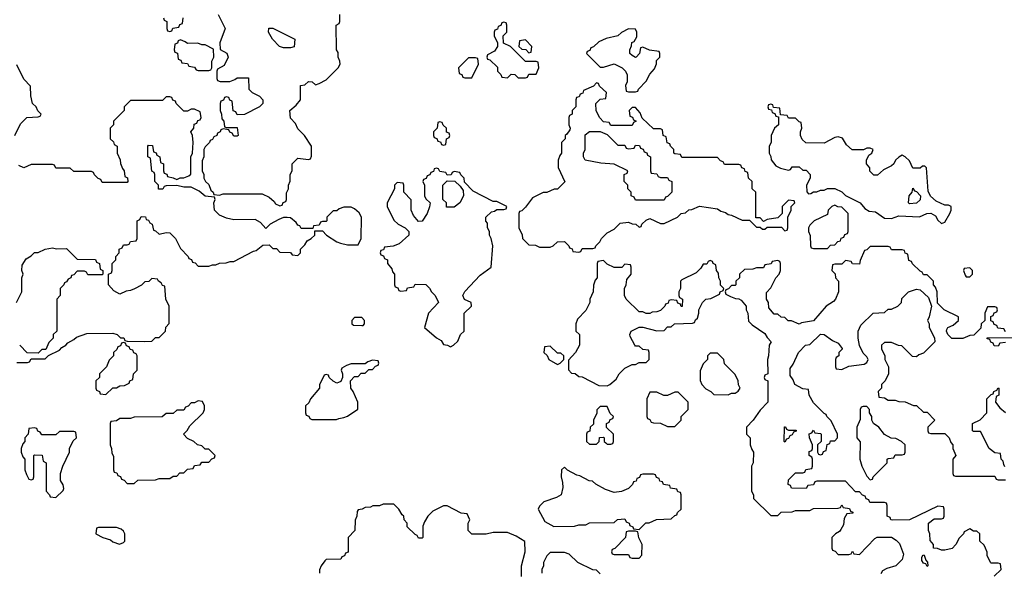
# Model space of a CAD drawing. Header units: inches. Extents: x 2701622 to 2964296, y 496201 to 720542.
# Tile 251 of 256: x 2903786 to 2909324, y 694500 to 697600. Entities that reach past the tile are written whole.
import ezdxf

# ---------------------------------------------------------------- set-up
doc = ezdxf.new("R2010")
doc.units = ezdxf.units.IN
doc.header["$MEASUREMENT"] = 0
doc.layers.add('C9609', color=7, linetype='Continuous')

msp = doc.modelspace()

# ---------------------------------------------------------------- linework, layer by layer
at = {"layer": 'C9609', "color": 4, "elevation": 4}
for points in [[(2904902, 697630), (2904942, 697550), (2904911.3, 697470), (2904912.7, 697432.7), (2904951.2, 697411.1), (2904958, 697390), (2904936.9, 697343.1), (2904898, 697322), (2904894, 697310), (2904894, 697270), (2904898, 697258), (2904912.7, 697252.7), (2904967.3, 697252.7), (2904996.4, 697263.6), (2905010, 697274), (2905072.7, 697272.7), (2905074, 697210), (2905094, 697190), (2905134, 697170), (2905154, 697150), (2905154, 697130), (2905134, 697110), (2905050, 697068), (2905010, 697066), (2905002, 697082), (2904987.3, 697087.3), (2904982, 697142), (2904967.3, 697147.3), (2904962, 697162), (2904950, 697166), (2904938, 697162), (2904932.7, 697147.3), (2904918, 697142), (2904914, 697130), (2904914, 697090), (2904922, 697070), (2904923.6, 697043.6), (2904934, 697030), (2904938, 696998), (2904950, 696994), (2905010, 696994), (2905014, 696950), (2905010, 696946), (2904990, 696946), (2904982, 696962), (2904967.3, 696967.3), (2904962, 696982), (2904930, 696986), (2904918, 696982), (2904914, 696970), (2904898, 696962), (2904894, 696950), (2904878, 696942), (2904870, 696926), (2904858, 696922), (2904854, 696910), (2904830, 696886), (2904822, 696870), (2904822, 696830), (2904812.7, 696807.3), (2904812, 696790), (2904812, 696750), (2904822, 696730), (2904822, 696710), (2904831.6, 696691.6), (2904850, 696674), (2904862, 696642), (2904874, 696630), (2904878, 696618), (2904910, 696614), (2904930, 696622), (2905150, 696622), (2905190, 696602), (2905218, 696578), (2905225.4, 696565.4), (2905250, 696554), (2905262, 696558), (2905267.3, 696572.7), (2905282, 696578), (2905286, 696590), (2905287.3, 696627.3), (2905298, 696650), (2905298, 696670), (2905307.3, 696692.7), (2905308, 696730), (2905318, 696750), (2905318, 696790), (2905350, 696822), (2905410, 696814), (2905422, 696818), (2905427.3, 696832.7), (2905428, 696890), (2905388.4, 696948.4), (2905350, 696986), (2905336.4, 697016.4), (2905310, 697046), (2905306, 697090), (2905340.4, 697119.6), (2905366, 697150), (2905366, 697230), (2905390, 697234), (2905410, 697252), (2905431.6, 697251.6), (2905450, 697234), (2905470, 697242), (2905510, 697262), (2905578, 697330), (2905588, 697350), (2905587.3, 697367.3), (2905578, 697390), (2905576.4, 697416.4), (2905568, 697430), (2905566, 697570), (2905582, 697578), (2905586, 697590), (2905586, 697630)], [(2904594, 697610), (2904598, 697598), (2904614, 697590), (2904614, 697550), (2904618, 697538), (2904630, 697534), (2904642, 697538), (2904647.3, 697552.7), (2904682, 697558), (2904687.3, 697572.7), (2904702, 697578), (2904706, 697610)], [(2903758, 696950), (2903790, 697014), (2903826, 697050), (2903890, 697054), (2903902, 697058), (2903906, 697070), (2903887.3, 697087.3), (2903878, 697110), (2903858, 697130), (2903848.4, 697171.6), (2903847.3, 697227.3), (2903810, 697266), (2903770, 697346)], [(2903770, 695674), (2903830, 695674), (2903842, 695678), (2903850, 695694), (2903930, 695694), (2903947.3, 695712.7), (2904010, 695742), (2904023.1, 695756.9), (2904046, 695770), (2904056.4, 695783.6), (2904090, 695802), (2904104.7, 695815.3), (2904163.1, 695836.9), (2904310, 695838), (2904334, 695830), (2904352.7, 695812.7), (2904371.6, 695811.6), (2904378, 695798), (2904390, 695794), (2904490, 695792), (2904530, 695794), (2904550, 695814), (2904570, 695814), (2904606, 695850), (2904608.4, 695871.6), (2904627.3, 695892.7), (2904626, 695990), (2904608, 696030), (2904602, 696102), (2904590, 696106), (2904582, 696122), (2904566, 696130), (2904562, 696142), (2904530, 696146), (2904511.6, 696128.4), (2904490, 696126), (2904471.6, 696108.4), (2904431.6, 696088.4), (2904410, 696078), (2904385.4, 696074.6), (2904350, 696058), (2904316.4, 696076.4), (2904286, 696110), (2904286, 696170), (2904302, 696178), (2904306, 696190), (2904306, 696230), (2904326, 696250), (2904326, 696270), (2904346, 696290), (2904346, 696310), (2904362, 696318), (2904370, 696334), (2904390, 696334), (2904402, 696338), (2904410, 696354), (2904442, 696358), (2904446, 696370), (2904446, 696470), (2904462, 696478), (2904470, 696494), (2904492.7, 696492.7), (2904498, 696478), (2904510, 696474), (2904518, 696458), (2904531.6, 696451.6), (2904538, 696418), (2904550, 696414), (2904570, 696394), (2904610, 696404.7), (2904630, 696402), (2904636.9, 696396.9), (2904662, 696370), (2904690, 696314), (2904734, 696270), (2904738, 696258), (2904752.7, 696252.7), (2904758, 696238), (2904772.7, 696232.7), (2904790, 696214), (2904850, 696214), (2904870, 696222), (2904890, 696222), (2904910, 696232), (2904947.3, 696232.7), (2904970, 696242), (2904990, 696242), (2905100.4, 696299.6), (2905116.4, 696303.6), (2905152.7, 696332.7), (2905190, 696334), (2905210, 696314), (2905230, 696314), (2905250, 696294), (2905310, 696292), (2905318, 696278), (2905350, 696274), (2905366, 696290), (2905366, 696310), (2905390, 696334), (2905402, 696358), (2905426, 696370), (2905446, 696390), (2905446, 696414), (2905490, 696414), (2905512, 696390), (2905570, 696352), (2905590, 696344.7), (2905630, 696334), (2905690, 696334), (2905706, 696370), (2905708, 696490), (2905694.6, 696514.6), (2905670, 696538), (2905650, 696546), (2905610, 696546), (2905583.6, 696536.4), (2905570, 696526), (2905550, 696526), (2905514, 696490), (2905514, 696470), (2905510, 696466), (2905490, 696466), (2905478, 696462), (2905470, 696446), (2905438, 696442), (2905434, 696426), (2905370, 696426), (2905362, 696442), (2905350, 696446), (2905340.4, 696460.4), (2905310, 696486), (2905290, 696488), (2905270, 696488), (2905243.6, 696476.4), (2905194, 696450), (2905170, 696426), (2905140.4, 696460.4), (2905110, 696478), (2904990, 696475.3), (2904950, 696484), (2904910, 696502), (2904882, 696530), (2904878, 696570), (2904886, 696590), (2904882, 696602), (2904830, 696608), (2904796.4, 696636.4), (2904750, 696658), (2904710, 696658), (2904670, 696668), (2904610, 696666), (2904598, 696662), (2904591.6, 696648.4), (2904567.3, 696647.3), (2904566, 696670), (2904546, 696690), (2904546, 696730), (2904542, 696742), (2904528.4, 696748.4), (2904522, 696822), (2904506, 696830), (2904506, 696890), (2904510, 696894), (2904532.7, 696892.7), (2904538, 696858), (2904552.7, 696852.7), (2904558, 696838), (2904574, 696830), (2904578, 696798), (2904594, 696790), (2904594, 696750), (2904598, 696738), (2904612.7, 696732.7), (2904618, 696718), (2904650, 696712), (2904670, 696702), (2904688.8, 696711.1), (2904710, 696711.3), (2904738, 696722), (2904748.4, 696731.6), (2904748, 696830), (2904758, 696850), (2904762, 696910), (2904758, 696950), (2904748, 696970), (2904766, 696990), (2904767.3, 697012.7), (2904782, 697018), (2904787.3, 697032.7), (2904802, 697038), (2904806, 697050), (2904802, 697082), (2904770, 697098), (2904750, 697098), (2904730, 697086), (2904710, 697086), (2904666, 697130), (2904662, 697142), (2904647.3, 697147.3), (2904642, 697162), (2904630, 697166), (2904610, 697166), (2904590, 697146), (2904410, 697146), (2904374, 697110), (2904374, 697090), (2904314, 697030), (2904314, 697010), (2904294, 696990), (2904294, 696930), (2904312.7, 696912.7), (2904318, 696898), (2904334, 696890), (2904334, 696850), (2904351.6, 696811.6), (2904352.7, 696792.7), (2904363.6, 696763.6), (2904374, 696750), (2904378, 696718), (2904391.6, 696711.6), (2904394, 696690), (2904390, 696686), (2904250, 696686), (2904242, 696702), (2904227.3, 696707.3), (2904207.3, 696727.3), (2904202, 696742), (2904190, 696746), (2904090, 696746), (2904070, 696766), (2903990, 696766), (2903982, 696782), (2903970, 696786), (2903850, 696786), (2903810, 696768), (2903780.4, 696780.4)], [(2903768, 696010), (2903798, 696070), (2903798, 696150), (2903806, 696170), (2903798, 696190), (2903800.4, 696219.6), (2903823.1, 696256.9), (2903850, 696272), (2903869.1, 696290.9), (2903890, 696292), (2903928.8, 696311.1), (2903970, 696318), (2903992.7, 696312.7), (2904050, 696314), (2904110, 696254), (2904212.7, 696252.7), (2904218, 696238), (2904234, 696230), (2904238, 696198), (2904254, 696190), (2904254, 696170), (2904250, 696166), (2904170, 696166), (2904162, 696182), (2904150, 696186), (2904110, 696186), (2904090, 696166), (2904078, 696162), (2904074, 696150), (2904058, 696142), (2904050, 696126), (2904038, 696122), (2904034, 696110), (2904014, 696090), (2904014, 696050), (2903994, 696030), (2903994, 695850), (2903974, 695830), (2903974, 695810), (2903950, 695786), (2903932.7, 695747.3), (2903910, 695746), (2903890, 695726), (2903827.3, 695727.3), (2903786, 695770)], [(2909330, 695846), (2909322, 695862), (2909287.3, 695867.3), (2909282, 695882), (2909267.3, 695887.3), (2909262, 695902), (2909247.3, 695907.3), (2909247.3, 695932.7), (2909262, 695938), (2909267.3, 695952.7), (2909282, 695958), (2909286, 695970), (2909282, 695982), (2909270, 695986), (2909230, 695986), (2909214, 695950), (2909214, 695910), (2909194, 695890), (2909192.7, 695867.3), (2909152.7, 695827.3), (2909130, 695826), (2909090, 695808), (2909028.4, 695808.4), (2909006, 695830), (2908998, 695850), (2909000.4, 695859.6), (2909006, 695870), (2909036.4, 695883.6), (2909066, 695910), (2909066, 695930), (2908986, 695970), (2908947.3, 696007.3), (2908946, 696070), (2908936.4, 696096.4), (2908926, 696110), (2908926, 696130), (2908890, 696166), (2908870, 696166), (2908862, 696182), (2908850, 696186), (2908807.3, 696227.3), (2908802, 696242), (2908787.3, 696247.3), (2908782, 696282), (2908767.3, 696287.3), (2908762, 696302), (2908750, 696306), (2908690, 696306), (2908682, 696322), (2908670, 696326), (2908570, 696326), (2908550, 696306), (2908538, 696302), (2908512.7, 696247.3), (2908510, 696226), (2908470, 696228), (2908462, 696242), (2908430, 696246), (2908410, 696226), (2908370, 696226), (2908358, 696222), (2908354, 696190), (2908372.7, 696172.7), (2908374, 696150), (2908392, 696130), (2908392, 696070), (2908374, 696030), (2908363.6, 696016.4), (2908322, 695990), (2908250, 695908), (2908183.6, 695896.4), (2908170, 695888), (2908127.3, 695907.3), (2908108.4, 695908.4), (2908090, 695926), (2908068.4, 695928.4), (2908050, 695946), (2908030, 695946), (2908000.4, 695980.4), (2907998, 696010), (2907986, 696030), (2907987.3, 696067.3), (2908010, 696094), (2908038, 696150), (2908058, 696170), (2908066, 696190), (2908066, 696230), (2908062, 696242), (2908050, 696246), (2908018, 696242), (2908012.7, 696227.3), (2907978, 696222), (2907970, 696206), (2907930, 696206), (2907910, 696198), (2907863.6, 696196.4), (2907834, 696170), (2907834, 696150), (2907814, 696130), (2907814, 696110), (2907810, 696106), (2907790, 696106), (2907772.7, 696087.3), (2907758, 696082), (2907754, 696070), (2907758, 696058), (2907783.6, 696043.6), (2907812.7, 696032.7), (2907830, 696032), (2907843.6, 696023.6), (2907872, 695990), (2907872, 695970), (2907882, 695950), (2907886, 695906), (2907905.4, 695885.4), (2907976.9, 695836.9), (2907990, 695814), (2908012, 695790), (2908002, 695770), (2907998, 695710), (2907992, 695690), (2907994, 695610), (2907978, 695602), (2907974, 695590), (2907978, 695578), (2907994, 695570), (2907994, 695450), (2907950, 695406), (2907911.2, 695348.9), (2907874, 695310), (2907874, 695270), (2907894, 695250), (2907894, 695210), (2907903.6, 695183.6), (2907914, 695170), (2907912, 695110), (2907902, 695090), (2907902, 694950), (2907914, 694930), (2907914, 694910), (2908010, 694814), (2908050, 694814), (2908068.4, 694831.6), (2908130, 694834), (2908150, 694842), (2908230, 694842), (2908250, 694852), (2908390, 694854), (2908402, 694858), (2908410, 694874), (2908418, 694858), (2908452.7, 694852.7), (2908458, 694838), (2908472.7, 694832.7), (2908472.7, 694827.3), (2908438, 694822), (2908423.6, 694796.4), (2908419.6, 694760.4), (2908405.4, 694734.6), (2908396.9, 694723.1), (2908374, 694710), (2908354, 694690), (2908354, 694630), (2908358, 694618), (2908372.7, 694612.7), (2908390, 694594), (2908450, 694594), (2908462, 694598), (2908470, 694614), (2908478, 694598), (2908510, 694594), (2908596.4, 694683.6), (2908608.8, 694691.1), (2908690, 694691), (2908715.3, 694675.3), (2908735.3, 694655.3), (2908756.9, 694596.9), (2908750, 694566), (2908714, 694530), (2908663.6, 694516.4), (2908638, 694502), (2908630, 694486)], [(2909267.3, 694472.7), (2909306, 694510), (2909302, 694542), (2909290, 694546), (2909250, 694546), (2909246, 694550), (2909228.4, 694588.4), (2909227.3, 694607.3), (2909218, 694630), (2909210, 694646), (2909186, 694670), (2909186, 694710), (2909170, 694726), (2909150, 694726), (2909130, 694738), (2909098, 694722), (2909094, 694710), (2909070, 694686), (2909052, 694650), (2909030, 694628), (2908990, 694618), (2908970, 694618), (2908947.3, 694627.3), (2908926, 694630), (2908926, 694650), (2908907.3, 694672.7), (2908906, 694710), (2908898, 694730), (2908898, 694770), (2908930, 694794), (2908970, 694794), (2908982, 694798), (2908986, 694810), (2908986, 694850), (2908982, 694862), (2908950, 694866), (2908791.6, 694788.4), (2908692.7, 694787.3), (2908686, 694790), (2908682, 694802), (2908666, 694810), (2908666, 694870), (2908662, 694882), (2908650, 694886), (2908567.3, 694887.3), (2908562, 694902), (2908547.3, 694907.3), (2908542, 694922), (2908527.3, 694927.3), (2908510, 694946), (2908487.3, 694947.3), (2908430, 695006), (2908270, 695006), (2908258, 695002), (2908250, 694986), (2908218, 694982), (2908210, 694966), (2908127.3, 694967.3), (2908122, 694982), (2908108, 694988), (2908110, 695014), (2908150, 695054), (2908190, 695054), (2908202, 695058), (2908207.3, 695072.7), (2908242, 695078), (2908246, 695090), (2908246, 695130), (2908242, 695142), (2908226, 695150), (2908227.3, 695172.7), (2908242, 695178), (2908246, 695190), (2908246, 695210), (2908228, 695250), (2908227.3, 695272.7), (2908242, 695278), (2908250, 695294), (2908258, 695278), (2908290, 695274), (2908294, 695270), (2908294, 695230), (2908274, 695210), (2908274, 695170), (2908278, 695158), (2908290, 695154), (2908302, 695158), (2908307.3, 695172.7), (2908322, 695178), (2908327.3, 695212.7), (2908342, 695218), (2908347.3, 695232.7), (2908370, 695234), (2908386, 695250), (2908386, 695270), (2908350, 695346), (2908326, 695370), (2908322, 695382), (2908310, 695386), (2908250, 695446), (2908226, 695490), (2908222, 695522), (2908190, 695526), (2908146, 695550), (2908136.4, 695576.4), (2908120.4, 695600.4), (2908120.4, 695639.6), (2908136.4, 695663.6), (2908166, 695730), (2908206, 695770), (2908230, 695774), (2908290, 695832), (2908310.9, 695830.9), (2908356.9, 695796.9), (2908390, 695782), (2908411.6, 695751.6), (2908411.6, 695748.4), (2908394, 695730), (2908394, 695710), (2908378, 695702), (2908374, 695690), (2908374, 695650), (2908378, 695638), (2908410, 695634), (2908450, 695652), (2908536.4, 695663.6), (2908550, 695674), (2908558, 695690), (2908550, 695706), (2908530, 695726), (2908508.8, 695768.9), (2908502, 695810), (2908502, 695850), (2908516.4, 695883.6), (2908586, 695950), (2908650, 695954), (2908670, 695974), (2908690, 695974), (2908726, 695990), (2908746, 696010), (2908747.3, 696032.7), (2908786, 696070), (2908830, 696084.7), (2908850, 696082), (2908898, 696038), (2908914, 695990), (2908902, 695930), (2908892, 695910), (2908902, 695890), (2908902, 695870), (2908931.6, 695811.6), (2908934, 695790), (2908870, 695726), (2908843.6, 695716.4), (2908830, 695706), (2908807.3, 695707.3), (2908747.3, 695767.3), (2908728.4, 695768.4), (2908690, 695786), (2908650, 695786), (2908634, 695770), (2908634, 695750), (2908651.6, 695711.6), (2908652, 695690), (2908672, 695650), (2908672, 695610), (2908654, 695570), (2908634, 695550), (2908634, 695530), (2908614, 695510), (2908618, 695478), (2908650, 695474), (2908670, 695462), (2908710, 695462), (2908730, 695454), (2908767.3, 695452.7), (2908812.7, 695432.7), (2908830, 695432), (2908870, 695394), (2908890, 695394), (2908934, 695350), (2908894, 695310), (2908894, 695290), (2908898, 695278), (2908910, 695274), (2908990, 695274), (2909014, 695250), (2909023.6, 695223.6), (2909034, 695210), (2909034, 695190), (2909052, 695150), (2909034, 695130), (2909034, 695050), (2909038, 695038), (2909050, 695034), (2909270, 695034), (2909278, 695018), (2909290, 695014), (2909330, 695014)], [(2909330, 695786), (2909298, 695782), (2909290, 695766), (2909267.3, 695767.3), (2909262, 695782), (2909247.3, 695787.3), (2909242, 695802), (2909227.3, 695807.3), (2909227.3, 695812.7), (2909370, 695814)], [(2909327.3, 695087.3), (2909320.4, 695100.4), (2909318, 695118), (2909306, 695130), (2909302, 695162), (2909270, 695166), (2909238, 695190), (2909190, 695286), (2909150, 695286), (2909146, 695290), (2909146, 695330), (2909188.4, 695351.6), (2909226, 695390), (2909226, 695470), (2909250, 695494), (2909262, 695498), (2909266, 695510), (2909282, 695518), (2909290, 695532), (2909294, 695530), (2909294, 695490), (2909278, 695482), (2909274, 695450), (2909299.6, 695419.6), (2909330, 695392)], [(2906608, 694470), (2906609.1, 694530.9), (2906628.7, 694610), (2906628, 694668), (2906578, 694698), (2906530, 694718), (2906450, 694718), (2906410, 694708.7), (2906328.4, 694708.4), (2906308, 694730), (2906308, 694770), (2906318, 694790), (2906302, 694822), (2906270, 694826), (2906190, 694868), (2906170, 694868), (2906110, 694838), (2906082, 694810), (2906062, 694778), (2906052.7, 694752.7), (2906054, 694690), (2906050, 694686), (2906030, 694686), (2906022, 694702), (2906010, 694706), (2905966, 694750), (2905966, 694770), (2905948.4, 694788.4), (2905946, 694810), (2905936.4, 694816.4), (2905918, 694850), (2905890, 694878), (2905830, 694878), (2905810, 694868), (2905772.7, 694867.3), (2905759.6, 694860.4), (2905730, 694858), (2905711.6, 694848.4), (2905690, 694846), (2905683.6, 694836.4), (2905682, 694810), (2905672.7, 694787.3), (2905671.6, 694728.4), (2905634, 694690), (2905632.7, 694607.3), (2905618, 694602), (2905612.7, 694587.3), (2905598, 694582), (2905591.6, 694568.4), (2905510, 694566), (2905502, 694558), (2905482, 694530), (2905472.7, 694507.3), (2905472, 694490)], [(2907050, 694486), (2907030, 694506), (2907010, 694508), (2906926, 694550), (2906876.4, 694596.4), (2906850, 694606), (2906770, 694606), (2906750, 694586), (2906732, 694550), (2906732, 694530), (2906722, 694510), (2906722, 694490)]]:
    msp.add_lwpolyline(points, dxfattribs=at)
for points in [[(2906510, 697586), (2906498, 697582), (2906492.7, 697567.3), (2906478, 697562), (2906472.7, 697547.3), (2906458, 697542), (2906454, 697530), (2906454, 697510), (2906474, 697470), (2906474, 697450), (2906456.9, 697423.1), (2906418, 697402), (2906414, 697390), (2906418, 697378), (2906430, 697374), (2906472.7, 697332.7), (2906474, 697310), (2906492.7, 697292.7), (2906498, 697278), (2906530, 697274), (2906550, 697294), (2906571.6, 697291.6), (2906590, 697274), (2906630, 697274), (2906642, 697278), (2906650, 697294), (2906690, 697294), (2906706, 697330), (2906702, 697362), (2906690, 697366), (2906630, 697366), (2906546, 697450), (2906507.3, 697467.3), (2906506, 697510), (2906526, 697530), (2906526, 697570), (2906522, 697582)], [(2905270, 697442), (2905248, 697450), (2905208, 697490), (2905186, 697530), (2905187.3, 697552.7), (2905210, 697552), (2905334, 697490), (2905330, 697448), (2905310, 697442)], [(2907210, 697548), (2907170, 697528), (2907151, 697509), (2907085.4, 697494.6), (2907043.6, 697476.4), (2907012.7, 697447.3), (2906998, 697442), (2906992.7, 697427.3), (2906978, 697422), (2906974, 697410), (2907050, 697334), (2907070, 697334), (2907130, 697351.3), (2907174, 697330), (2907194, 697310), (2907202, 697290), (2907202, 697250), (2907194, 697230), (2907198, 697198), (2907210, 697194), (2907250, 697194), (2907262, 697198), (2907266, 697210), (2907310, 697254), (2907330, 697294), (2907356.4, 697323.6), (2907367.3, 697352.7), (2907368.4, 697371.6), (2907386, 697390), (2907386, 697410), (2907382, 697422), (2907328.4, 697428.4), (2907290, 697446), (2907278, 697442), (2907272, 697410), (2907254, 697390), (2907250, 697388), (2907230, 697398), (2907218, 697410), (2907218, 697430), (2907227.3, 697452.7), (2907228.4, 697471.6), (2907242, 697478), (2907256.4, 697503.6), (2907258, 697530), (2907250, 697546)], [(2904690, 697486), (2904678, 697482), (2904672.7, 697467.3), (2904658, 697462), (2904654, 697430), (2904658, 697418), (2904672.7, 697412.7), (2904678, 697378), (2904692.7, 697372.7), (2904698, 697358), (2904730, 697354), (2904738, 697338), (2904770, 697334), (2904778, 697318), (2904790, 697314), (2904850, 697314), (2904862, 697318), (2904866, 697330), (2904867.3, 697367.3), (2904878, 697390), (2904875.3, 697435.3), (2904830, 697458), (2904810, 697458), (2904787.3, 697467.3), (2904730, 697466), (2904716.4, 697476.4)], [(2906630, 697486), (2906598, 697482), (2906594, 697450), (2906610, 697434), (2906632.7, 697432.7), (2906650, 697414), (2906662, 697418), (2906666, 697450)], [(2906350, 697386), (2906310, 697386), (2906254, 697330), (2906258, 697298), (2906272.7, 697292.7), (2906278, 697278), (2906290, 697274), (2906330, 697274), (2906366, 697350), (2906362, 697382)], [(2907030, 697246), (2907012.7, 697227.3), (2906958, 697202), (2906952.7, 697187.3), (2906938, 697182), (2906932.7, 697167.3), (2906918, 697162), (2906914, 697150), (2906914, 697110), (2906894, 697090), (2906894, 697070), (2906878, 697062), (2906874, 697050), (2906874, 697010), (2906882, 696990), (2906879.6, 696980.4), (2906863.6, 696956.4), (2906854, 696950), (2906854, 696930), (2906834, 696910), (2906834, 696850), (2906823.6, 696836.4), (2906814, 696810), (2906814, 696770), (2906851.6, 696688.4), (2906810, 696648), (2906792.7, 696647.3), (2906750, 696628), (2906730, 696628), (2906670, 696598), (2906630, 696546), (2906610, 696526), (2906598, 696522), (2906594, 696510), (2906594, 696430), (2906611.6, 696391.6), (2906614, 696370), (2906650, 696334), (2906687.3, 696332.7), (2906710, 696322), (2906770, 696322), (2906786, 696330), (2906810, 696352), (2906850, 696354), (2906874, 696330), (2906878, 696318), (2906892.7, 696312.7), (2906898, 696298), (2906930, 696294), (2906942, 696298), (2906950, 696314), (2907010, 696314), (2907022, 696318), (2907026, 696330), (2907048.4, 696351.6), (2907058, 696370), (2907090, 696402), (2907130, 696422), (2907164, 696456), (2907210, 696462), (2907230, 696452), (2907251.6, 696451.6), (2907270, 696434), (2907282, 696438), (2907286, 696450), (2907310, 696474), (2907330, 696482), (2907390, 696454), (2907410, 696454), (2907486, 696490), (2907506, 696510), (2907530, 696514), (2907550, 696532), (2907567.3, 696532.7), (2907610, 696552), (2907710, 696538), (2907730, 696524.7), (2907756, 696516), (2907770, 696504.7), (2907790, 696502), (2907850, 696474), (2907890, 696474), (2907930, 696434), (2907950, 696434), (2907963.6, 696423.6), (2907976.4, 696423.6), (2907990, 696434), (2908070, 696434), (2908090, 696414), (2908102, 696418), (2908106, 696430), (2908106, 696490), (2908126, 696530), (2908126, 696550), (2908146, 696570), (2908142, 696582), (2908110, 696586), (2908074, 696550), (2908074, 696510), (2908050, 696486), (2907990, 696478), (2907970, 696466), (2907950, 696486), (2907927.3, 696487.3), (2907926, 696630), (2907906, 696650), (2907906, 696690), (2907886, 696710), (2907882, 696742), (2907867.3, 696747.3), (2907862, 696762), (2907847.3, 696767.3), (2907842, 696782), (2907830, 696786), (2907750, 696786), (2907742, 696802), (2907727.3, 696807.3), (2907710, 696826), (2907510, 696826), (2907502, 696842), (2907470, 696846), (2907466, 696850), (2907466, 696870), (2907446, 696890), (2907442, 696902), (2907428.4, 696908.4), (2907422, 696942), (2907406, 696950), (2907402, 696982), (2907390, 696986), (2907350, 696986), (2907287.3, 697047.3), (2907276.4, 697076.4), (2907250, 697106), (2907230, 697106), (2907214, 697090), (2907218, 697058), (2907232.7, 697052.7), (2907238, 697038), (2907254, 697030), (2907238, 697022), (2907230, 697006), (2907110, 697006), (2907102, 697022), (2907070, 697026), (2907048.4, 697048.4), (2907028.4, 697088.4), (2907026, 697130), (2907050, 697154), (2907082, 697158), (2907086, 697190), (2907047.3, 697227.3), (2907042, 697242)], [(2908010, 697126), (2907998, 697122), (2907994, 697110), (2907998, 697098), (2908014, 697094), (2908018, 697078), (2908032.7, 697072.7), (2908038, 697058), (2908054, 697054), (2908054, 697010), (2908032, 696990), (2908012, 696950), (2908012, 696910), (2908002, 696890), (2908002, 696850), (2908011.6, 696831.6), (2908012.7, 696812.7), (2908039.6, 696779.6), (2908065.4, 696765.4), (2908110, 696754), (2908122, 696758), (2908130, 696774), (2908170, 696774), (2908190, 696754), (2908210, 696754), (2908232, 696730), (2908231.2, 696708.9), (2908212, 696670), (2908212.7, 696632.7), (2908222, 696622), (2908236.4, 696623.6), (2908250, 696632), (2908270, 696632), (2908290, 696642), (2908310, 696642), (2908330, 696652), (2908370, 696652), (2908410, 696632), (2908430, 696612), (2908514, 696570), (2908539.6, 696539.6), (2908563.6, 696523.6), (2908599.6, 696519.6), (2908650, 696484.7), (2908690, 696482), (2908730, 696498), (2908847.3, 696492.7), (2908888.4, 696511.6), (2908910, 696512), (2908936.9, 696496.9), (2908950, 696474), (2908970, 696454), (2908990, 696462), (2909018, 696510), (2909026, 696530), (2909026, 696550), (2909010, 696558), (2908990, 696558), (2908940.2, 696580.2), (2908908.7, 696608.7), (2908896.4, 696636.4), (2908887.3, 696767.3), (2908876.4, 696776.4), (2908863.6, 696776.4), (2908850, 696766), (2908810, 696766), (2908790, 696806), (2908766, 696830), (2908750, 696838), (2908730, 696828), (2908712, 696810), (2908702, 696790), (2908690, 696778), (2908643.6, 696756.4), (2908610, 696726), (2908590, 696726), (2908568.4, 696748.4), (2908567.3, 696767.3), (2908548.7, 696790), (2908548.7, 696811.3), (2908562, 696838), (2908578, 696850), (2908586, 696870), (2908570, 696878), (2908550, 696878), (2908532, 696868), (2908468.4, 696868.4), (2908436.4, 696896.4), (2908414.6, 696934.6), (2908390, 696942), (2908370, 696938), (2908310, 696906), (2908208.4, 696908.4), (2908187.3, 696927.3), (2908178, 696950), (2908178, 696970), (2908186, 696990), (2908182, 697022), (2908170, 697026), (2908150, 697046), (2908110, 697046), (2908102, 697062), (2908066, 697066), (2908062, 697102), (2908026, 697106), (2908022, 697122)], [(2906150, 697026), (2906138, 697022), (2906134, 696990), (2906114, 696970), (2906114, 696950), (2906118, 696938), (2906132.7, 696932.7), (2906138, 696918), (2906152.7, 696912.7), (2906158, 696898), (2906170, 696894), (2906182, 696898), (2906186, 696930), (2906202, 696938), (2906206, 696950), (2906202, 696962), (2906187.3, 696967.3), (2906186, 696990), (2906167.3, 697007.3), (2906162, 697022)], [(2907150, 696894), (2907190, 696894), (2907198, 696878), (2907210, 696874), (2907242, 696878), (2907250, 696894), (2907272.7, 696892.7), (2907278, 696878), (2907292.7, 696872.7), (2907298, 696858), (2907312.7, 696852.7), (2907318, 696838), (2907334, 696830), (2907334, 696750), (2907338, 696738), (2907370, 696734), (2907378, 696718), (2907390, 696714), (2907430, 696714), (2907438, 696698), (2907454, 696690), (2907454, 696630), (2907430, 696606), (2907418, 696602), (2907410, 696586), (2907250, 696586), (2907242, 696602), (2907226, 696610), (2907226, 696630), (2907206, 696650), (2907206, 696670), (2907186, 696690), (2907186, 696730), (2907202, 696738), (2907206, 696750), (2907130, 696788), (2907054.6, 696794.6), (2906966, 696810), (2906958, 696830), (2906958, 696850), (2906966, 696870), (2906967.3, 696952.7), (2906990, 696972), (2907050, 696972), (2907090, 696954)], [(2906130, 696766), (2906118, 696762), (2906112.7, 696747.3), (2906098, 696742), (2906092.7, 696727.3), (2906078, 696722), (2906072.7, 696707.3), (2906058, 696702), (2906054, 696690), (2906062, 696670), (2906062, 696610), (2906070, 696594), (2906094, 696570), (2906091.6, 696548.4), (2906078, 696510), (2906050, 696468), (2906030, 696466), (2906000.2, 696500.2), (2905988.7, 696530), (2905987.3, 696587.3), (2905946, 696630), (2905946, 696670), (2905942, 696682), (2905910, 696686), (2905894, 696670), (2905894, 696650), (2905852, 696570), (2905852, 696550), (2905890, 696474), (2905914, 696450), (2905954, 696430), (2905974, 696410), (2905974, 696390), (2905919.6, 696340.4), (2905887.3, 696327.3), (2905838, 696322), (2905832.7, 696307.3), (2905818, 696302), (2905814, 696290), (2905818, 696278), (2905832.7, 696272.7), (2905838, 696258), (2905854, 696250), (2905854, 696230), (2905879.6, 696199.6), (2905883.6, 696183.6), (2905894, 696170), (2905894, 696110), (2905898, 696098), (2905912.7, 696092.7), (2905918, 696078), (2905930, 696074), (2905962, 696078), (2905967.3, 696092.7), (2906002, 696098), (2906010, 696114), (2906070, 696112), (2906091.2, 696091.1), (2906102, 696070), (2906122, 696050), (2906142, 696010), (2906084.7, 695950), (2906062, 695870), (2906130, 695812), (2906156.9, 695796.9), (2906170, 695774), (2906191.6, 695771.6), (2906210, 695762), (2906226, 695770), (2906250, 695794), (2906266, 695830), (2906286, 695850), (2906286, 695950), (2906328, 695990), (2906326, 696010), (2906287.3, 696027.3), (2906278, 696050), (2906290, 696072), (2906376.4, 696163.6), (2906438, 696210), (2906448, 696330), (2906438, 696370), (2906428, 696390), (2906428, 696410), (2906418, 696430), (2906416.4, 696456.4), (2906408.4, 696468.4), (2906408, 696490), (2906440.4, 696519.6), (2906456.4, 696523.6), (2906470, 696534), (2906510, 696534), (2906522, 696538), (2906526, 696550), (2906470, 696578), (2906450, 696578), (2906336.4, 696636.4), (2906287.3, 696687.3), (2906286, 696710), (2906267.3, 696727.3), (2906262, 696742), (2906230, 696746), (2906218, 696742), (2906212.7, 696727.3), (2906190, 696726), (2906182, 696742), (2906150, 696746), (2906142, 696762)], [(2906230, 696546), (2906187.3, 696547.3), (2906186, 696570), (2906166, 696590), (2906166, 696670), (2906190, 696694), (2906232.7, 696692.7), (2906263.6, 696663.6), (2906279.6, 696639.6), (2906282, 696610), (2906262, 696570)], [(2908790, 696566), (2908786, 696570), (2908788, 696610), (2908806, 696630), (2908810, 696654), (2908818, 696638), (2908830, 696634), (2908852, 696610), (2908851.6, 696588.4), (2908830, 696568)], [(2908370, 696558), (2908354, 696550), (2908334, 696530), (2908330, 696506), (2908254, 696470), (2908230, 696446), (2908222, 696430), (2908222, 696410), (2908232.7, 696387.3), (2908234, 696330), (2908238, 696318), (2908250, 696314), (2908330, 696314), (2908347.3, 696332.7), (2908370, 696334), (2908387.3, 696352.7), (2908402, 696358), (2908407.3, 696372.7), (2908422, 696378), (2908427.3, 696392.7), (2908442, 696398), (2908446, 696410), (2908446, 696510), (2908410, 696546), (2908388.4, 696548.4)], [(2907670, 696246), (2907658, 696242), (2907650, 696226), (2907630, 696226), (2907616.9, 696203.1), (2907590, 696178), (2907510, 696138), (2907502, 696130), (2907502, 696090), (2907494, 696070), (2907494, 696050), (2907498, 696038), (2907514, 696030), (2907512.7, 695987.3), (2907507.3, 695987.3), (2907502, 696002), (2907487.3, 696007.3), (2907482, 696022), (2907450, 696026), (2907438, 696022), (2907432.7, 696007.3), (2907418, 696002), (2907414, 695990), (2907390, 695966), (2907370, 695958), (2907343.6, 695956.4), (2907330, 695948), (2907310, 695948), (2907290, 695958), (2907270, 695958), (2907198, 696030), (2907188, 696050), (2907188, 696090), (2907198, 696110), (2907200.4, 696139.6), (2907226, 696170), (2907226, 696210), (2907222, 696222), (2907190, 696226), (2907172, 696208), (2907130, 696208), (2907090, 696226), (2907070, 696246), (2907038, 696242), (2907034, 696230), (2907034, 696150), (2907023.6, 696136.4), (2907012.7, 696107.3), (2907012, 696070), (2906992, 696030), (2906992, 696010), (2906970, 695966), (2906923.6, 695916.4), (2906914, 695890), (2906914, 695850), (2906934, 695830), (2906934, 695770), (2906912, 695730), (2906872.7, 695687.3), (2906872.7, 695632.7), (2906890, 695614), (2906910, 695612), (2906930, 695594), (2906950, 695592), (2907043.6, 695543.6), (2907090, 695542), (2907106, 695550), (2907140.4, 695579.6), (2907158, 695610), (2907190, 695642), (2907230, 695662), (2907250, 695662), (2907270, 695674), (2907310, 695674), (2907326, 695690), (2907326, 695730), (2907322, 695742), (2907290, 695746), (2907270, 695766), (2907250, 695766), (2907246, 695770), (2907220.4, 695820.4), (2907218, 695830), (2907226, 695850), (2907270, 695871.3), (2907291.2, 695871.1), (2907370, 695852), (2907410, 695854), (2907430, 695874), (2907450, 695874), (2907468.4, 695891.6), (2907570, 695894), (2907582, 695898), (2907587.3, 695912.7), (2907598, 695922), (2907606, 695950), (2907606, 695970), (2907626, 696010), (2907646, 696030), (2907674, 696034), (2907722, 696058), (2907726, 696070), (2907742, 696078), (2907746, 696090), (2907728.4, 696108.4), (2907728, 696130), (2907718, 696150), (2907716.4, 696176.4), (2907706, 696190), (2907702, 696222), (2907686, 696230), (2907682, 696242)], [(2909130, 696206), (2909098, 696202), (2909094, 696190), (2909103.6, 696163.6), (2909110, 696154), (2909130, 696154), (2909146, 696170), (2909146, 696190)], [(2905710, 695926), (2905670, 695926), (2905654, 695910), (2905654, 695890), (2905663.6, 695883.6), (2905710, 695882), (2905718, 695882), (2905726, 695890), (2905726, 695910)], [(2904370, 695786), (2904358, 695782), (2904352.7, 695767.3), (2904338, 695762), (2904332.7, 695747.3), (2904314, 695730), (2904314, 695710), (2904290, 695686), (2904274, 695650), (2904234, 695610), (2904234, 695590), (2904214, 695570), (2904214, 695530), (2904218, 695518), (2904234, 695510), (2904238, 695498), (2904270, 695494), (2904310, 695532), (2904330, 695532), (2904350, 695542), (2904376.4, 695543.6), (2904402, 695558), (2904406, 695570), (2904422, 695578), (2904426, 695610), (2904446, 695630), (2904446, 695710), (2904442, 695722), (2904427.3, 695727.3), (2904422, 695742), (2904407.3, 695747.3), (2904402, 695762), (2904387.3, 695767.3), (2904382, 695782)], [(2906770, 695766), (2906738, 695762), (2906734, 695730), (2906752.7, 695712.7), (2906762, 695690), (2906810, 695662), (2906826, 695670), (2906846, 695690), (2906846, 695710), (2906830, 695726), (2906810, 695726)], [(2905770, 695686), (2905743.6, 695676.4), (2905730, 695666), (2905650, 695666), (2905623.6, 695656.4), (2905598, 695642), (2905594, 695630), (2905602, 695610), (2905602, 695590), (2905592.7, 695567.3), (2905579.6, 695560.4), (2905570, 695558), (2905550, 695568), (2905526, 695590), (2905522, 695602), (2905510, 695606), (2905498, 695602), (2905472.7, 695547.3), (2905471.6, 695528.4), (2905422, 695470), (2905412.7, 695447.3), (2905394, 695430), (2905394, 695390), (2905398, 695378), (2905412.7, 695372.7), (2905418, 695358), (2905430, 695354), (2905567.3, 695352.7), (2905580.4, 695359.6), (2905610, 695364.7), (2905630, 695372), (2905688, 695412), (2905688.7, 695450), (2905662, 695510), (2905648, 695530), (2905646, 695570), (2905670, 695594), (2905690, 695594), (2905707.3, 695612.7), (2905730, 695614), (2905750, 695634), (2905770, 695634), (2905787.3, 695652.7), (2905802, 695658), (2905806, 695670), (2905802, 695682)], [(2907710, 695726), (2907670, 695726), (2907654, 695710), (2907654, 695690), (2907630, 695666), (2907612.7, 695627.3), (2907612.7, 695572.7), (2907622, 695550), (2907645.4, 695525.4), (2907674, 695510), (2907690, 695494), (2907770, 695492), (2907790, 695502), (2907810, 695502), (2907828, 695512), (2907838, 695530), (2907828.4, 695548.4), (2907828, 695570), (2907810, 695606), (2907750, 695666), (2907746, 695690)], [(2907490, 695506), (2907470, 695506), (2907430, 695488), (2907408.4, 695488.4), (2907370, 695506), (2907330, 695506), (2907314, 695470), (2907314, 695370), (2907318, 695358), (2907330, 695354), (2907338, 695338), (2907350, 695334), (2907390, 695332), (2907430, 695314), (2907470, 695314), (2907506, 695350), (2907506, 695370), (2907546, 695410), (2907546, 695450)], [(2904790, 695458), (2904770, 695446), (2904750, 695446), (2904732.7, 695427.3), (2904718, 695422), (2904710, 695406), (2904670, 695406), (2904650, 695386), (2904610, 695386), (2904587.3, 695367.3), (2904430, 695366), (2904410, 695358), (2904350, 695358), (2904330, 695346), (2904298, 695342), (2904294, 695330), (2904294, 695210), (2904302, 695190), (2904303.6, 695163.6), (2904312.7, 695147.3), (2904314, 695070), (2904318, 695058), (2904332.7, 695052.7), (2904338, 695038), (2904352.7, 695032.7), (2904358, 695018), (2904372.7, 695012.7), (2904390, 694994), (2904430, 694994), (2904450, 695012), (2904550, 695014), (2904570, 695022), (2904630, 695022), (2904650, 695034), (2904670, 695034), (2904687.3, 695052.7), (2904710, 695054), (2904730, 695074), (2904762, 695078), (2904770, 695094), (2904802, 695098), (2904810, 695114), (2904850, 695114), (2904867.3, 695132.7), (2904882, 695138), (2904886, 695150), (2904850, 695186), (2904830, 695186), (2904810, 695206), (2904786, 695210), (2904766, 695230), (2904730, 695246), (2904708, 695270), (2904728.4, 695291.6), (2904743.1, 695316.9), (2904818, 695390), (2904826, 695410), (2904826, 695430), (2904814.6, 695454.6)], [(2907090, 695426), (2907050, 695426), (2907032.7, 695407.3), (2907031.6, 695388.4), (2907014, 695350), (2907012.7, 695327.3), (2906994, 695310), (2906992.7, 695287.3), (2906978, 695282), (2906974, 695270), (2906974, 695230), (2906990, 695214), (2907030, 695214), (2907046, 695230), (2907047.3, 695252.7), (2907070, 695254), (2907074, 695250), (2907074, 695230), (2907082, 695222), (2907090, 695214), (2907110, 695214), (2907122, 695218), (2907126, 695230), (2907126, 695270), (2907087.3, 695307.3), (2907086, 695330), (2907102, 695338), (2907107.3, 695352.7), (2907122, 695358), (2907126, 695370), (2907107.3, 695387.3)], [(2908550, 695426), (2908530, 695426), (2908518, 695422), (2908514, 695410), (2908512.7, 695352.7), (2908494, 695310), (2908494, 695250), (2908512.7, 695227.3), (2908512, 695130), (2908522, 695090), (2908550, 695034), (2908570, 695014), (2908582, 695018), (2908586, 695030), (2908666, 695110), (2908666, 695130), (2908670, 695134), (2908702, 695138), (2908710, 695154), (2908750, 695154), (2908762, 695158), (2908766, 695170), (2908766, 695210), (2908746, 695230), (2908714, 695246), (2908688.4, 695248.4), (2908650, 695268), (2908618, 695310), (2908588, 695330), (2908578, 695350), (2908578, 695370), (2908566, 695390), (2908566, 695410)], [(2903870, 695306), (2903838, 695302), (2903834, 695270), (2903814, 695250), (2903814, 695230), (2903803.6, 695216.4), (2903794, 695190), (2903794, 695170), (2903803.6, 695143.6), (2903814, 695130), (2903814, 695070), (2903823.6, 695043.6), (2903838, 695018), (2903850, 695014), (2903862, 695018), (2903866, 695030), (2903866, 695150), (2903870, 695154), (2903912.7, 695152.7), (2903918, 695118), (2903934, 695110), (2903934, 694950), (2903954, 694930), (2903958, 694918), (2903990, 694914), (2904030, 694954), (2904034.6, 694965.4), (2904030, 694986), (2904015.3, 695010), (2904015.3, 695050), (2904028.4, 695091.6), (2904066, 695170), (2904066, 695190), (2904087.3, 695232.7), (2904106, 695250), (2904102, 695282), (2904090, 695286), (2904010, 695286), (2903990, 695266), (2903910, 695266), (2903902, 695282), (2903887.3, 695287.3), (2903882, 695302)], [(2908090, 695226), (2908086, 695230), (2908087.3, 695312.7), (2908092.7, 695312.7), (2908098, 695298), (2908110, 695294), (2908152.7, 695292.7), (2908152.7, 695287.3), (2908138, 695282), (2908130, 695266), (2908118, 695262), (2908110, 695246), (2908098, 695242)], [(2906850, 695086), (2906834, 695070), (2906832, 695030), (2906839.8, 694999.8), (2906841, 694970), (2906832, 694930), (2906805.4, 694914.6), (2906734, 694890), (2906710, 694866), (2906702, 694850), (2906739.6, 694779.6), (2906790, 694752), (2906907.3, 694752.7), (2906930, 694762), (2906970, 694762), (2906990, 694772), (2907130, 694774), (2907148.4, 694791.6), (2907190, 694794), (2907198, 694778), (2907214, 694770), (2907218, 694758), (2907234, 694750), (2907238, 694738), (2907270, 694734), (2907308.4, 694771.6), (2907327.3, 694772.7), (2907368.4, 694791.6), (2907450, 694794), (2907470, 694814), (2907482, 694818), (2907486, 694830), (2907506, 694850), (2907506, 694930), (2907502, 694942), (2907487.3, 694947.3), (2907482, 694962), (2907447.3, 694967.3), (2907442, 694982), (2907407.3, 694987.3), (2907402, 695002), (2907387.3, 695007.3), (2907382, 695022), (2907367.3, 695027.3), (2907362, 695042), (2907350, 695046), (2907290, 695046), (2907278, 695042), (2907272.7, 695027.3), (2907258, 695022), (2907252.7, 695007.3), (2907238, 695002), (2907232.7, 694987.3), (2907210, 694966), (2907170, 694948), (2907130, 694942), (2907080.2, 694960.2), (2907026, 694990), (2907007.3, 695007.3), (2906988.4, 695008.4), (2906936.4, 695036.4), (2906920.4, 695040.4), (2906868, 695068)], [(2904330, 694746), (2904230, 694746), (2904218, 694742), (2904214, 694710), (2904254, 694690), (2904296, 694676), (2904310, 694664.7), (2904347.3, 694652.7), (2904370, 694662), (2904378, 694670), (2904378, 694710), (2904370, 694726), (2904356.4, 694736.4)], [(2907250, 694726), (2907210, 694726), (2907198, 694722), (2907194, 694690), (2907132.7, 694627.3), (2907118, 694622), (2907114, 694610), (2907118, 694598), (2907130, 694594), (2907210, 694594), (2907218, 694578), (2907230, 694574), (2907270, 694574), (2907286, 694590), (2907288, 694650), (2907268.4, 694688.4), (2907262, 694722)], [(2908890, 694526), (2908882, 694542), (2908870, 694546), (2908860.4, 694560.4), (2908860.4, 694579.6), (2908868.4, 694591.6), (2908874, 694590), (2908882, 694562), (2908891.6, 694551.6), (2908894, 694530)]]:
    msp.add_lwpolyline(points, close=True, dxfattribs=at)

doc.saveas('drawing.dxf')
